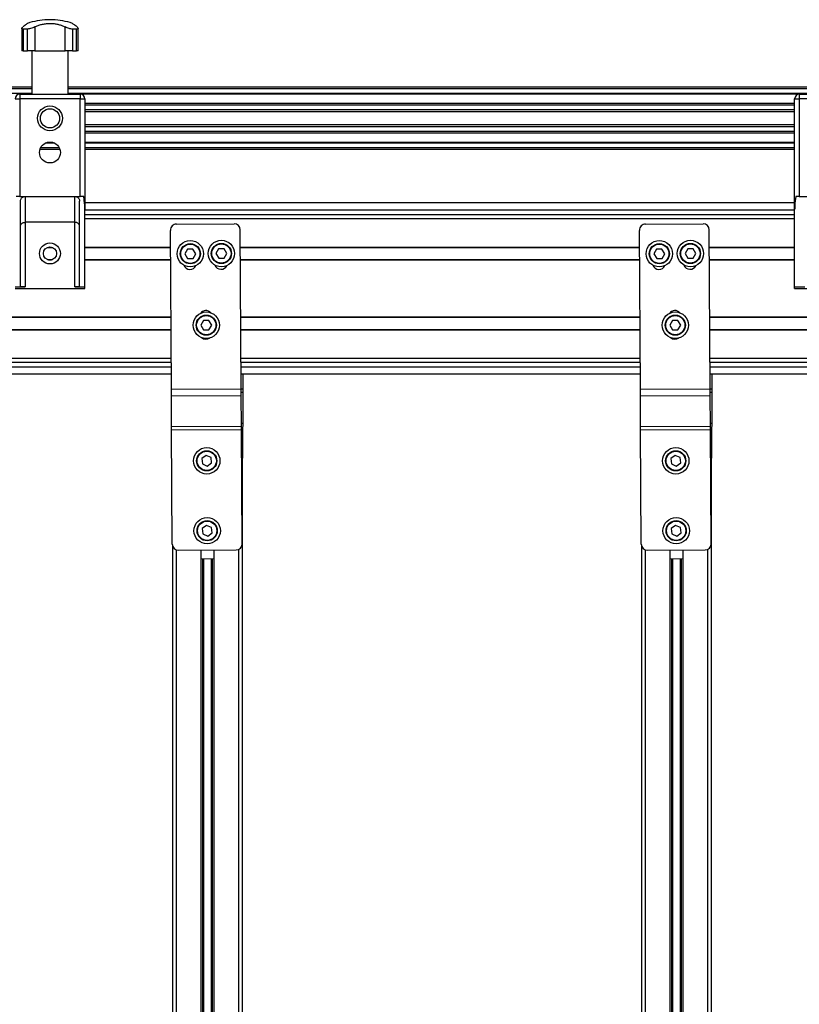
# Model space of a CAD drawing. Header units: millimetres. Extents: x 0 to 420, y 0 to 297.
# Tile 17 of 30: x 175 to 200, y 216 to 247. Entities that reach past the tile are written whole.
import ezdxf

# ---------------------------------------------------------------- set-up
doc = ezdxf.new("R2010")
doc.units = ezdxf.units.MM

msp = doc.modelspace()

# ---------------------------------------------------------------- linework, layer by layer
at = {"color": 7, "linetype": 'Continuous', "lineweight": 25}
for p, q in [((175.90179, 247.36829), (175.90179, 247.36658)), ((175.98943, 247.36829), (175.90179, 247.36829)), ((175.98943, 247.36658), (175.90179, 247.36658)), ((176.07707, 247.36829), (175.98943, 247.36829)), ((176.07707, 247.36658), (175.98943, 247.36658)), ((176.07707, 247.36658), (176.07707, 247.36829)), ((175.08318, 247.08979), (175.08318, 246.36829)), ((175.26292, 247.06685), (175.13048, 247.06685)), ((175.13048, 247.06685), (175.13048, 246.36829)), ((175.26292, 246.36829), (175.26292, 247.06685)), ((175.50321, 247.13442), (175.50321, 246.36829)), ((176.47565, 246.36829), (176.47565, 247.13442)), ((176.84838, 247.06685), (176.71595, 247.06685)), ((176.71595, 247.06685), (176.71595, 246.36829)), ((176.84838, 246.36829), (176.84838, 247.06685)), ((176.89568, 246.36829), (176.89568, 247.09019)), ((175.13048, 246.36829), (175.08318, 246.36829)), ((175.13048, 246.36829), (175.26292, 246.36829)), ((175.50321, 246.36829), (175.26292, 246.36829)), ((175.40735, 246.36829), (175.40735, 244.96829)), ((175.50321, 246.36829), (176.47565, 246.36829)), ((176.71595, 246.36829), (176.47565, 246.36829)), ((176.57151, 244.96829), (176.57151, 246.36829)), ((176.71595, 246.36829), (176.84838, 246.36829)), ((176.89568, 246.36829), (176.84838, 246.36829)), ((175.40735, 245.19329), (166.48943, 245.19329)), ((175.40735, 245.14329), (166.48943, 245.14329)), ((200.50735, 245.19329), (176.57151, 245.19329)), ((200.50735, 245.14329), (176.57151, 245.14329)), ((175.40735, 244.99329), (166.48943, 244.99329)), ((174.86443, 244.81829), (175.01443, 244.81829)), ((175.01443, 244.96829), (176.96443, 244.96829)), ((175.01443, 244.96829), (175.01443, 244.81829)), ((175.01443, 244.81829), (175.01443, 241.6788)), ((176.96443, 244.81829), (175.01443, 244.81829)), ((200.50735, 244.99329), (176.57151, 244.99329)), ((176.96443, 244.96829), (176.96443, 244.81829)), ((176.96443, 241.6788), (176.96443, 244.81829)), ((176.96443, 244.81829), (177.11443, 244.81829)), ((200.10219, 244.96779), (176.97667, 244.96779)), ((177.11443, 244.81829), (177.11443, 241.25464)), ((199.96443, 244.81829), (200.11443, 244.81829)), ((199.96443, 241.25464), (199.96443, 244.81829)), ((200.11443, 244.96829), (202.06443, 244.96829)), ((200.11443, 244.96829), (200.11443, 244.81829)), ((202.06443, 244.81829), (200.11443, 244.81829)), ((200.11443, 244.81829), (200.11443, 241.6788)), ((199.96443, 244.67328), (177.11443, 244.67328)), ((199.96443, 244.61527), (177.11443, 244.61527)), ((199.96443, 244.46584), (177.11443, 244.46584)), ((199.96443, 244.39829), (177.11443, 244.39829)), ((199.96443, 243.98829), (177.11443, 243.98829)), ((199.96443, 243.92074), (177.11443, 243.92074)), ((199.96443, 243.77131), (177.11443, 243.77131)), ((199.96443, 243.7133), (177.11443, 243.7133)), ((176.31178, 243.19329), (175.66709, 243.19329)), ((176.29177, 243.24329), (175.6871, 243.24329)), ((176.14405, 243.39329), (175.83482, 243.39329)), ((176.07863, 243.41879), (175.90024, 243.41879)), ((199.96443, 243.41879), (177.11443, 243.41879)), ((199.96443, 243.39329), (177.11443, 243.39329)), ((199.96443, 243.24329), (177.11443, 243.24329)), ((199.96443, 243.19329), (177.11443, 243.19329)), ((175.01443, 241.6788), (174.90263, 241.6788)), ((175.01443, 241.6788), (176.96443, 241.6788)), ((175.03943, 238.77151), (175.03943, 241.5288)), ((175.18943, 241.6788), (175.18943, 240.8454)), ((176.78943, 240.8454), (176.78943, 241.6788)), ((176.93943, 238.77151), (176.93943, 241.5288)), ((177.07624, 241.6788), (176.96443, 241.6788)), ((200.11443, 241.6788), (200.00263, 241.6788)), ((200.11443, 241.6788), (202.06443, 241.6788)), ((177.11443, 241.48329), (199.96443, 241.48329)), ((177.11443, 238.76829), (177.11443, 241.25464)), ((177.11443, 241.24329), (199.96443, 241.24329)), ((199.96443, 238.76829), (199.96443, 241.25464)), ((177.11443, 241.09329), (199.96443, 241.09329)), ((177.11443, 240.96829), (199.96443, 240.96829)), ((176.78943, 240.8454), (175.18943, 240.8454)), ((175.18943, 240.8454), (175.18943, 238.76829)), ((176.78943, 238.76829), (176.78943, 240.8454)), ((179.8972, 235.47361), (179.86569, 240.58638)), ((180.06445, 240.78761), (181.91441, 240.79901)), ((182.14716, 235.48748), (182.11564, 240.60025)), ((194.9972, 235.47361), (194.96569, 240.58638)), ((195.16445, 240.78761), (197.01441, 240.79901)), ((197.24716, 235.48748), (197.21564, 240.60025)), ((175.90499, 240.03829), (176.07388, 240.03829)), ((175.94361, 240.05079), (176.03526, 240.05079)), ((177.11443, 240.05079), (179.86899, 240.05079)), ((177.11443, 240.03829), (179.86906, 240.03829)), ((180.4203, 239.98452), (180.33463, 239.83398)), ((180.59351, 239.98558), (180.4203, 239.98452)), ((180.68103, 239.83612), (180.59351, 239.98558)), ((181.42028, 239.99068), (181.33461, 239.84015)), ((181.59349, 239.99175), (181.42028, 239.99068)), ((181.68101, 239.84228), (181.59349, 239.99175)), ((182.11903, 240.05079), (194.96899, 240.05079)), ((182.11911, 240.03829), (194.96906, 240.03829)), ((195.5203, 239.98452), (195.43463, 239.83398)), ((195.69351, 239.98558), (195.5203, 239.98452)), ((195.78103, 239.83612), (195.69351, 239.98558)), ((196.52028, 239.99068), (196.43461, 239.84015)), ((196.69349, 239.99175), (196.52028, 239.99068)), ((196.78101, 239.84228), (196.69349, 239.99175)), ((197.21903, 240.05079), (199.96443, 240.05079)), ((197.21911, 240.03829), (199.96443, 240.03829)), ((175.90499, 239.64829), (176.07388, 239.64829)), ((175.94361, 239.63579), (176.03526, 239.63579)), ((177.11443, 239.64829), (179.87147, 239.64829)), ((177.11443, 239.63579), (179.87155, 239.63579)), ((180.33463, 239.83398), (180.42215, 239.68452)), ((180.42215, 239.68452), (180.59535, 239.68559)), ((180.59535, 239.68559), (180.68103, 239.83612)), ((181.33461, 239.84015), (181.42213, 239.69069)), ((181.42213, 239.69069), (181.59534, 239.69175)), ((181.59534, 239.69175), (181.68101, 239.84228)), ((182.12151, 239.64829), (194.97147, 239.64829)), ((182.12159, 239.63579), (194.97155, 239.63579)), ((195.43463, 239.83398), (195.52215, 239.68452)), ((195.52215, 239.68452), (195.69535, 239.68559)), ((195.69535, 239.68559), (195.78103, 239.83612)), ((196.43461, 239.84015), (196.52213, 239.69069)), ((196.52213, 239.69069), (196.69534, 239.69175)), ((196.69534, 239.69175), (196.78101, 239.84228)), ((197.22151, 239.64829), (199.96443, 239.64829)), ((197.22159, 239.63579), (199.96443, 239.63579)), ((174.86443, 238.76829), (175.18943, 238.76829)), ((174.86443, 238.71829), (177.11443, 238.71829)), ((176.78943, 238.76829), (177.11443, 238.76829)), ((177.11443, 238.71829), (177.11443, 238.76829)), ((199.96443, 238.76829), (200.28943, 238.76829)), ((199.96443, 238.71829), (199.96443, 238.76829)), ((199.96443, 238.71829), (202.21443, 238.71829)), ((170.98943, 237.80079), (179.88286, 237.80079)), ((173.43857, 237.78829), (179.88293, 237.78829)), ((182.1329, 237.80079), (194.98286, 237.80079)), ((182.13298, 237.78829), (194.98293, 237.78829)), ((197.2329, 237.80079), (206.08943, 237.80079)), ((197.23298, 237.78829), (203.57943, 237.78829)), ((180.93542, 237.6841), (180.84882, 237.5341)), ((180.84882, 237.5341), (180.93542, 237.3841)), ((181.10862, 237.6841), (180.93542, 237.6841)), ((181.19523, 237.5341), (181.10862, 237.6841)), ((181.10862, 237.3841), (181.19523, 237.5341)), ((196.03542, 237.6841), (195.94882, 237.5341)), ((195.94882, 237.5341), (196.03542, 237.3841)), ((196.20862, 237.6841), (196.03542, 237.6841)), ((196.29523, 237.5341), (196.20862, 237.6841)), ((196.20862, 237.3841), (196.29523, 237.5341)), ((170.98943, 237.38579), (179.88541, 237.38579)), ((173.43857, 237.39829), (179.88534, 237.39829)), ((180.93542, 237.3841), (181.10862, 237.3841)), ((182.13538, 237.39829), (194.98534, 237.39829)), ((182.13546, 237.38579), (194.98541, 237.38579)), ((196.03542, 237.3841), (196.20862, 237.3841)), ((197.23538, 237.39829), (203.57943, 237.39829)), ((197.23546, 237.38579), (206.08943, 237.38579)), ((170.98943, 236.46829), (179.89107, 236.46829)), ((182.14111, 236.46829), (194.99107, 236.46829)), ((197.24111, 236.46829), (206.08943, 236.46829)), ((170.98943, 236.34329), (179.89184, 236.34329)), ((170.98943, 236.19329), (179.89276, 236.19329)), ((182.14188, 236.34329), (194.99184, 236.34329)), ((182.14281, 236.19329), (194.99276, 236.19329)), ((197.24188, 236.34329), (206.08943, 236.34329)), ((197.24281, 236.19329), (206.08943, 236.19329)), ((179.89424, 235.95329), (170.98943, 235.95329)), ((194.99424, 235.95329), (182.14429, 235.95329)), ((182.2111, 235.47361), (182.21406, 235.95329)), ((206.08943, 235.95329), (197.24429, 235.95329)), ((197.3111, 235.47361), (197.31406, 235.95329)), ((179.8972, 235.47361), (182.14716, 235.48748)), ((179.89851, 235.26148), (179.8972, 235.47361)), ((179.89851, 235.26148), (182.14847, 235.27535)), ((179.90463, 234.2683), (179.89851, 235.26148)), ((182.14847, 235.27535), (182.14716, 235.48748)), ((182.2111, 235.47361), (182.14724, 235.474)), ((182.21045, 235.36755), (182.14789, 235.36793)), ((182.15459, 234.28217), (182.14847, 235.27535)), ((182.20433, 234.37437), (182.21045, 235.36755)), ((182.21045, 235.36755), (182.2111, 235.47361)), ((194.9972, 235.47361), (197.24716, 235.48748)), ((194.99851, 235.26148), (194.9972, 235.47361)), ((194.99851, 235.26148), (197.24847, 235.27535)), ((195.00463, 234.2683), (194.99851, 235.26148)), ((197.24847, 235.27535), (197.24716, 235.48748)), ((197.3111, 235.47361), (197.24724, 235.474)), ((197.31045, 235.36755), (197.24789, 235.36793)), ((197.25459, 234.28217), (197.24847, 235.27535)), ((197.30433, 234.37437), (197.31045, 235.36755)), ((197.31045, 235.36755), (197.3111, 235.47361)), ((179.90463, 234.2683), (182.15459, 234.28217)), ((179.90528, 234.16224), (179.90463, 234.2683)), ((182.20433, 234.37437), (182.15402, 234.37468)), ((182.15524, 234.17611), (182.15459, 234.28217)), ((182.20302, 234.16224), (182.20433, 234.37437)), ((195.00463, 234.2683), (197.25459, 234.28217)), ((195.00528, 234.16224), (195.00463, 234.2683)), ((197.30433, 234.37437), (197.25402, 234.37468)), ((197.25524, 234.17611), (197.25459, 234.28217)), ((197.30302, 234.16224), (197.30433, 234.37437)), ((179.90528, 234.16224), (182.15524, 234.17611)), ((179.92794, 230.48657), (179.90528, 234.16224)), ((182.1779, 230.50044), (182.15524, 234.17611)), ((182.20302, 234.16224), (182.15532, 234.16253)), ((182.17915, 234.00251), (182.15631, 234.00251)), ((182.17915, 233.97751), (182.15647, 233.97751)), ((182.15647, 233.97751), (182.17915, 233.97751)), ((182.17915, 234.00251), (182.17915, 233.97751)), ((182.17915, 233.97751), (182.17915, 189.22751)), ((182.18036, 230.48657), (182.20302, 234.16224)), ((195.00528, 234.16224), (197.25524, 234.17611)), ((195.02794, 230.48657), (195.00528, 234.16224)), ((197.2779, 230.50044), (197.25524, 234.17611)), ((197.30302, 234.16224), (197.25532, 234.16253)), ((197.27915, 234.00251), (197.25631, 234.00251)), ((197.27915, 233.97751), (197.25647, 233.97751)), ((197.25647, 233.97751), (197.27915, 233.97751)), ((197.27915, 234.00251), (197.27915, 233.97751)), ((197.27915, 233.97751), (197.27915, 189.22751)), ((197.28036, 230.48657), (197.30302, 234.16224)), ((181.0178, 233.34066), (180.87798, 233.23842)), ((181.17624, 233.27069), (181.0178, 233.34066)), ((196.1178, 233.34066), (195.97798, 233.23842)), ((196.27624, 233.27069), (196.1178, 233.34066)), ((180.87798, 233.23842), (180.89662, 233.06622)), ((180.89662, 233.06622), (181.05506, 232.99626)), ((181.05506, 232.99626), (181.19488, 233.09849)), ((181.19488, 233.09849), (181.17624, 233.27069)), ((195.97798, 233.23842), (195.99662, 233.06622)), ((195.99662, 233.06622), (196.15506, 232.99626)), ((196.15506, 232.99626), (196.29488, 233.09849)), ((196.29488, 233.09849), (196.27624, 233.27069)), ((181.03167, 231.0907), (180.89185, 230.98846)), ((181.19011, 231.02073), (181.03167, 231.0907)), ((196.13167, 231.0907), (195.99185, 230.98846)), ((196.29011, 231.02073), (196.13167, 231.0907)), ((180.89185, 230.98846), (180.91049, 230.81626)), ((180.91049, 230.81626), (181.06893, 230.7463)), ((181.06893, 230.7463), (181.20875, 230.84853)), ((181.20875, 230.84853), (181.19011, 231.02073)), ((195.99185, 230.98846), (196.01049, 230.81626)), ((196.01049, 230.81626), (196.16893, 230.7463)), ((196.16893, 230.7463), (196.30875, 230.84853)), ((196.30875, 230.84853), (196.29011, 231.02073)), ((179.92915, 230.46579), (179.92915, 189.22751)), ((182.17915, 230.46579), (182.18036, 230.48657)), ((195.02915, 230.46579), (195.02915, 189.22751)), ((197.27915, 230.46579), (197.28036, 230.48657)), ((180.05415, 230.30191), (180.05415, 189.22751)), ((180.12917, 230.28781), (181.97913, 230.29921)), ((180.84665, 230.29223), (180.84665, 189.22751)), ((181.26165, 230.29479), (181.26165, 189.22751)), ((182.05415, 230.31431), (182.05415, 189.22751)), ((195.15415, 230.30191), (195.15415, 189.22751)), ((195.22917, 230.28781), (197.07913, 230.29921)), ((195.94665, 230.29223), (195.94665, 189.22751)), ((196.36165, 230.29479), (196.36165, 189.22751)), ((197.15415, 230.31431), (197.15415, 189.22751)), ((180.84665, 230.01723), (181.26165, 230.01978)), ((180.90085, 230.01756), (180.90085, 189.22751)), ((180.92956, 230.01774), (180.92956, 189.22751)), ((181.17875, 230.01927), (181.17875, 189.22751)), ((181.20745, 230.01945), (181.20745, 189.22751)), ((195.94665, 230.01723), (196.36165, 230.01978)), ((196.00085, 230.01756), (196.00085, 189.22751)), ((196.02956, 230.01774), (196.02956, 189.22751)), ((196.27875, 230.01927), (196.27875, 189.22751)), ((196.30745, 230.01945), (196.30745, 189.22751))]:
    msp.add_line(p, q, dxfattribs=at)
for centre, radius in [((175.98943, 244.19329), 0.40029), ((175.98943, 244.19329), 0.3079), ((175.98943, 243.09329), 0.3375), ((180.50783, 239.83505), 0.425), ((181.50781, 239.84122), 0.425), ((195.60783, 239.83505), 0.425), ((196.60781, 239.84122), 0.425), ((175.98943, 239.84329), 0.3375), ((175.98943, 239.84329), 0.2125), ((180.50783, 239.83505), 0.325), ((180.50783, 239.83505), 0.31), ((181.50781, 239.84122), 0.325), ((181.50781, 239.84122), 0.31), ((195.60783, 239.83505), 0.325), ((195.60783, 239.83505), 0.31), ((196.60781, 239.84122), 0.325), ((196.60781, 239.84122), 0.31), ((181.02202, 237.5341), 0.425), ((181.02202, 237.5341), 0.325), ((181.02202, 237.5341), 0.31), ((196.12202, 237.5341), 0.425), ((196.12202, 237.5341), 0.325), ((196.12202, 237.5341), 0.31), ((181.03643, 233.16846), 0.425), ((181.03643, 233.16846), 0.325), ((181.03643, 233.16846), 0.31), ((196.13643, 233.16846), 0.425), ((196.13643, 233.16846), 0.325), ((196.13643, 233.16846), 0.31), ((181.0503, 230.9185), 0.425), ((181.0503, 230.9185), 0.325), ((181.0503, 230.9185), 0.31), ((196.1503, 230.9185), 0.425), ((196.1503, 230.9185), 0.325), ((196.1503, 230.9185), 0.31)]:
    msp.add_circle(centre, radius, dxfattribs=at)
for centre, radius, start, end in [((175.98943, 245.11829), 2.25, 92.232359, 108.828662), ((175.98943, 245.11829), 2.25, 71.174979, 87.767641), ((175.01443, 244.81829), 0.15, 90, 180), ((176.96443, 244.81829), 0.15, 0, 90), ((200.11443, 244.81829), 0.15, 90, 180), ((180.06568, 240.58761), 0.2, 90.353162, 180.353162), ((181.91565, 240.59902), 0.2, 0.353162, 90.353162), ((195.16568, 240.58761), 0.2, 90.353162, 180.353162), ((197.01565, 240.59902), 0.2, 0.353162, 90.353162), ((180.49715, 239.54025), 0.2125, 200.65714, 335.192047), ((181.49713, 239.54642), 0.2125, 200.65714, 335.192047), ((195.59715, 239.54025), 0.2125, 200.65714, 335.192047), ((196.59713, 239.54642), 0.2125, 200.65714, 335.192047), ((181.00792, 237.79337), 0.2125, 41.187966, 145.0372), ((196.10792, 237.79337), 0.2125, 41.187966, 145.0372), ((181.01101, 237.29338), 0.2125, 226.468125, 308.291466), ((196.11101, 237.29338), 0.2125, 226.468125, 308.291466), ((182.07915, 234.00251), 0.1, 0, 39.857213), ((197.17915, 234.00251), 0.1, 0, 39.857213), ((180.12794, 230.4878), 0.2, 180.353162, 270.353162), ((181.9779, 230.49921), 0.2, 270.353162, 0.353162), ((195.22794, 230.4878), 0.2, 180.353162, 270.353162), ((197.0779, 230.49921), 0.2, 270.353162, 0.353162)]:
    msp.add_arc(centre, radius, start, end, dxfattribs=at)
for points, knots in [([(175.26345, 247.24755), (175.26268, 247.24697), (175.26099, 247.24571), (175.23863, 247.22886), (175.20166, 247.20067), (175.15932, 247.16794), (175.12816, 247.14332), (175.1169, 247.13442)], [0, 0, 0, 0, 0.192302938, 0.422914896, 0.644528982, 0.871631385, 1, 1, 1, 1]), ([(175.50321, 247.13442), (175.53654, 247.15056), (175.60406, 247.18324), (175.71918, 247.21822), (175.84314, 247.24147), (175.96866, 247.25035), (176.09314, 247.24575), (176.21024, 247.22906), (176.32145, 247.20062), (176.40916, 247.16795), (176.45801, 247.14332), (176.47565, 247.13442)], [0, 0, 0, 0, 0.11925981, 0.24158658, 0.3609602, 0.48426569, 0.59620844, 0.71149815, 0.82228956, 0.93582475, 1, 1, 1, 1]), ([(176.86196, 247.13442), (176.8415, 247.15054), (176.80004, 247.18319), (176.75395, 247.21843), (176.72457, 247.24069), (176.71234, 247.24986), (176.7151, 247.24779), (176.71541, 247.24755)], [0, 0, 0, 0, 0.23847854, 0.48308993, 0.72179606, 0.96836457, 1, 1, 1, 1]), ([(175.13048, 247.06685), (175.11843, 247.06776), (175.09435, 247.06959), (175.08097, 247.08363), (175.0848, 247.1051), (175.10556, 247.12406), (175.1169, 247.13442)], [0, 0, 0, 0, 0.2331432, 0.46598224, 0.70829004, 1, 1, 1, 1]), ([(175.50321, 247.13442), (175.48237, 247.12432), (175.44064, 247.10408), (175.36768, 247.08089), (175.30579, 247.06852), (175.27481, 247.06731), (175.26292, 247.06685)], [0, 0, 0, 0, 0.284824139, 0.570457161, 0.835080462, 1, 1, 1, 1]), ([(176.71595, 247.06685), (176.69873, 247.06776), (176.66431, 247.06959), (176.60251, 247.08363), (176.53619, 247.1051), (176.49704, 247.12406), (176.47565, 247.13442)], [0, 0, 0, 0, 0.2331432, 0.46598224, 0.70829004, 1, 1, 1, 1]), ([(176.86196, 247.13442), (176.87304, 247.12432), (176.89524, 247.10408), (176.89817, 247.08089), (176.88005, 247.06852), (176.85717, 247.06731), (176.84838, 247.06685)], [0, 0, 0, 0, 0.28482414, 0.57045716, 0.83508046, 1, 1, 1, 1]), ([(175.03943, 241.5288), (175.04112, 241.54587), (175.04451, 241.58), (175.07109, 241.62553), (175.11009, 241.65941), (175.15208, 241.67651), (175.17918, 241.67817), (175.18943, 241.6788)], [0, 0, 0, 0, 0.21993775, 0.43998911, 0.65706839, 0.87031767, 1, 1, 1, 1]), ([(176.78943, 241.6788), (176.8061, 241.67718), (176.83944, 241.67393), (176.88394, 241.64868), (176.91781, 241.61148), (176.93659, 241.56921), (176.93859, 241.54072), (176.93943, 241.5288)], [0, 0, 0, 0, 0.21020855, 0.42037916, 0.63166541, 0.84588019, 1, 1, 1, 1]), ([(177.11443, 241.25464), (177.11017, 241.35136), (177.10396, 241.49209), (177.08284, 241.63432), (177.07624, 241.6788)], [0, 0, 0, 0, 0.68726798, 1, 1, 1, 1]), ([(200.00263, 241.6788), (199.9888, 241.58117), (199.96864, 241.43887), (199.96544, 241.29865), (199.96443, 241.25464)], [0, 0, 0, 0, 0.68614256, 1, 1, 1, 1]), ([(175.03943, 240.72668), (175.03943, 240.72679), (175.03945, 240.73847), (175.04458, 240.76462), (175.06825, 240.80023), (175.10582, 240.82688), (175.14691, 240.84249), (175.17524, 240.84443), (175.18943, 240.8454)], [0, 0, 0, 0, 0.00207961, 0.21400299, 0.4760039, 0.68406806, 0.84175461, 1, 1, 1, 1]), ([(176.93943, 240.72668), (176.93943, 240.72679), (176.93942, 240.73847), (176.93428, 240.76462), (176.91061, 240.80023), (176.87305, 240.82688), (176.83196, 240.84249), (176.80362, 240.84443), (176.78943, 240.8454)], [0, 0, 0, 0, 0.00207961, 0.21400299, 0.4760039, 0.68406806, 0.84175461, 1, 1, 1, 1]), ([(175.18943, 238.76829), (175.17257, 238.76829), (175.13884, 238.76829), (175.09389, 238.76838), (175.05998, 238.76889), (175.042, 238.76995), (175.04016, 238.77106), (175.03943, 238.77151)], [0, 0, 0, 0, 0.21465102, 0.42930248, 0.64393626, 0.85850128, 1, 1, 1, 1]), ([(176.93943, 238.77151), (176.93778, 238.77086), (176.93447, 238.76956), (176.90863, 238.76865), (176.8706, 238.76832), (176.82841, 238.76829), (176.80052, 238.76829), (176.78943, 238.76829)], [0, 0, 0, 0, 0.21463845, 0.42928258, 0.64382391, 0.85841112, 1, 1, 1, 1])]:
    msp.add_open_spline(points, degree=3, knots=knots, dxfattribs=at)

doc.saveas('drawing.dxf')
